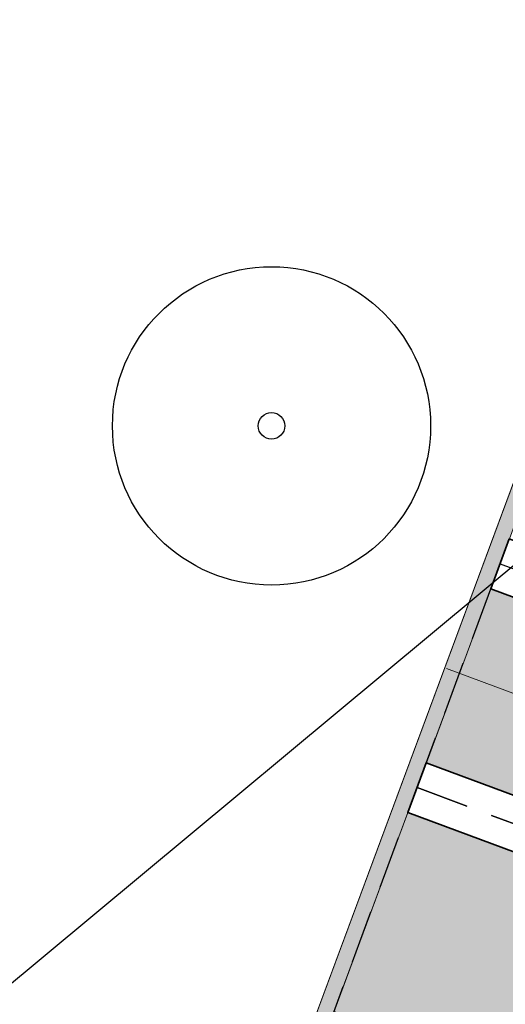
# Model space of a CAD drawing. Header units: metres. Extents: x 154038 to 155227, y 461678 to 462519.
# Tile 68 of 256: x 154555.39 to 154559.97, y 462254.34 to 462263.62. Entities that reach past the tile are written whole.
import ezdxf
from ezdxf import colors
from ezdxf.entities.mleader import LeaderData, LeaderLine
from ezdxf.math import Vec2, Vec3

# ---------------------------------------------------------------- set-up
doc = ezdxf.new("R2010")
doc.units = ezdxf.units.M
doc.linetypes.add('DASHED', pattern=[0.75, 0.5, -0.25])
for name, color, linetype, lineweight in [('B-GV-GR-BOOM-G', 82, 'Continuous', 25), ('B-GV-GR-BOOM-G2', 92, 'Continuous', 25), ('B-GV-GR-BOOM-S', 3, 'Continuous', 25), ('B-WE-GR-BEPLANTING_CULTUUR_GAZON-G', 3, 'Continuous', 18), ('N-WE-VH-KANTOPSLUITING_TROTTOIRBAND_130 150-G', 2, 'Continuous', 0), ('N-WE-VH-VERHARDING_GRASSTEEN_parkeren-G', 3, 'Continuous', 18), ('N-WE-VH-VERHARDING_GRASSTEEN_parkeren-V', 73, 'Continuous', 18), ('N-WE-VH-VERHARDING_STRAATBAKSTEEN_Uitstapstrook_Parkeren-HV_KF-G', 170, 'Continuous', 35)]:
    doc.layers.add(name, color=color, linetype=linetype, lineweight=lineweight)
for name, color, linetype in [('N-PV-VW-MARKERING_Pvak-G', 161, 'DASHED'), ('N-WE-VW-MARKERING_Pvak-H', 21, 'Continuous'), ('X-XX-AL-HULP-T', 7, 'Continuous')]:
    doc.layers.add(name, color=color, linetype=linetype)
doc.layers.add('N-WE-VH-KANTOPSLUITING_TROTTOIRBAND_130 150-V', color=7, linetype='Continuous', lineweight=5, true_color=0xa7a8aa)
doc.layers.add('N-WE-VH-VERHARDING_STRAATBAKSTEEN_Rijbaan-KV_DF-V', color=7, linetype='Continuous', lineweight=18, true_color=0xb33d26)
doc.layers.add('X-XX-AL-PROFIEL-H', color=21, linetype='Continuous', lineweight=18, plot=False)
doc.styles.add('maatvoering', font='arial.ttf')

# ---------------------------------------------------------------- blocks, each defined once
blk = doc.blocks.new('*U338')
at = {"layer": 'B-GV-GR-BOOM-G', "color": 0}
blk.add_circle((-2.455635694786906e-11, 1.70530256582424e-11), 1.5, dxfattribs=at)
at = {"layer": 'B-GV-GR-BOOM-G2', "color": 0}
blk.add_circle((0, 0), 0.125, dxfattribs=at)
blk = doc.blocks.new('_Dot')
at = {"color": 0, "linetype": 'ByBlock', "lineweight": -2}
blk.add_line((-0.5, 0), (-1, 0), dxfattribs=at)
at = {"color": 0, "linetype": 'ByBlock', "const_width": 0.5}
blk.add_lwpolyline([(-0.25, 0, 1), (0.25, 0, 1)], format="xyb", close=True, dxfattribs=at)

msp = doc.modelspace()

# ---------------------------------------------------------------- hatches: boundary and pattern name
at = {"layer": 'N-WE-VH-KANTOPSLUITING_TROTTOIRBAND_130 150-V'}
h = msp.add_hatch(color=256, dxfattribs=at)
h.dxf.hatch_style = 1
edge = h.paths.add_edge_path()
edge.add_line((154578.4545309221, 462284.907778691), (154576.1003610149, 462278.5139286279))
edge.add_arc((154571.4082981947, 462280.2415126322), 5.000000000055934, 301.49318088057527, 339.7866536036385, ccw=False)
edge.add_arc((154579.2442544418, 462267.4509774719), 9.999999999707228, 121.4931808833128, 159.6303699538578)
edge.add_line((154569.869588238, 462270.9317293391), (154569.0093680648, 462268.609119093))
edge.add_line((154569.0093680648, 462268.609119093), (154564.3220349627, 462270.3494950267))
edge.add_line((154564.3220349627, 462270.3494950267), (154555.6528561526, 462247.0073585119))
edge.add_line((154555.6528561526, 462247.0073585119), (154559.2622616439, 462245.6672100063))
edge.add_line((154559.2622616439, 462245.6672100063), (154559.2101624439, 462245.5271057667))
edge.add_line((154559.2101624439, 462245.5271057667), (154555.4600104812, 462246.9189812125))
edge.add_line((154555.4600104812, 462246.9189812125), (154564.2336576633, 462270.542340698))
edge.add_line((154564.2336576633, 462270.542340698), (154568.9209700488, 462268.8019724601))
edge.add_line((154568.9209700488, 462268.8019724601), (154569.728969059, 462270.9839428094))
edge.add_arc((154579.2442516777, 462267.4509797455), 10.14999661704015, 121.49317428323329, 159.6303633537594, ccw=False)
edge.add_arc((154571.4082981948, 462280.2415126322), 4.850000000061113, 301.4931808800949, 339.7866536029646)
edge.add_line((154575.9595991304, 462278.5657561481), (154578.3136847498, 462284.9593772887))
edge.add_line((154578.3136847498, 462284.9593772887), (154578.4545309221, 462284.907778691))
at = {"layer": 'N-WE-VH-VERHARDING_GRASSTEEN_parkeren-V'}
h = msp.add_hatch(color=256, dxfattribs=at)
h.dxf.hatch_style = 1
h.paths.add_polyline_path([(154564.5169860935, 462256.5166211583), (154559.8307369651, 462258.2565946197), (154559.22148806, 462256.6160715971), (154563.9078715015, 462254.8760482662)])
h = msp.add_hatch(color=256, dxfattribs=at)
h.dxf.hatch_style = 1
h.paths.add_polyline_path([(154563.7338249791, 462254.4073182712), (154559.0474079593, 462256.1473540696), (154558.3510875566, 462254.2724839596), (154563.0376388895, 462252.5323982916)])
at = {"layer": 'N-WE-VH-VERHARDING_STRAATBAKSTEEN_Rijbaan-KV_DF-V'}
h = msp.add_hatch(color=256, dxfattribs=at)
h.dxf.hatch_style = 1
edge = h.paths.add_edge_path()
edge.add_line((154346.3655189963, 462123.4474894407), (154339.6690574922, 462103.1804047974))
edge.add_line((154339.6690574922, 462103.1804047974), (154331.5193567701, 462083.4356807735))
edge.add_line((154331.5193567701, 462083.4356807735), (154321.8864262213, 462064.3270959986))
edge.add_line((154321.8864262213, 462064.3270959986), (154319.064452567, 462059.5558212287))
edge.add_line((154319.064452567, 462059.5558212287), (154316.2103360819, 462061.243890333))
edge.add_arc((154313.6649621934, 462056.9402788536), 4.999999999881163, 59.39777921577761, 149.4251789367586)
edge.add_line((154309.3601339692, 462059.4835943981), (154295.4018813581, 462035.8577883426))
edge.add_arc((154299.7067095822, 462033.3144727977), 4.999999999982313, 149.425178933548, 239.2784399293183)
edge.add_line((154297.1523773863, 462029.0161723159), (154310.3450331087, 462021.1762305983))
edge.add_arc((154317.2452423, 462033.549449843), 14.16719595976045, 240.8527758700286, 248.9522969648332)
edge.add_line((154312.1571632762, 462020.327464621), (154334.4042784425, 462011.1510402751))
edge.add_arc((154336.3108423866, 462015.7732706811), 4.999999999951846, 247.5849764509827, 256.0899883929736)
edge.add_line((154335.1088540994, 462010.9198982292), (154350.5998025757, 462007.0834033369))
edge.add_arc((154349.3978142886, 462002.2300308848), 5.000000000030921, 59.37977109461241, 76.0899883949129, ccw=False)
edge.add_line((154351.944540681, 462006.5328421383), (154352.6260687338, 462006.1294627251))
edge.add_arc((154355.1727951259, 462010.4322739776), 4.999999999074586, 239.3797710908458, 256.0899883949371)
edge.add_line((154353.9708068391, 462005.5789015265), (154356.9781779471, 462004.8340984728))
edge.add_line((154356.9781779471, 462004.8340984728), (154367.5271780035, 462002.1693614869))
edge.add_line((154367.5271780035, 462002.1693614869), (154370.594703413, 462001.3944872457))
edge.add_arc((154371.8192663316, 462006.2422130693), 5.000000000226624, 255.8233322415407, 334.7988763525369)
edge.add_line((154376.3433598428, 462004.1132278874), (154378.3551998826, 462008.3883879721))
edge.add_arc((154373.8311063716, 462010.5173731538), 5.000000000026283, 334.7988763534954, 345.8749618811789)
edge.add_line((154378.6799336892, 462009.2971790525), (154401.6515090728, 462100.5820018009))
edge.add_line((154401.6515090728, 462100.5820018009), (154406.9852191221, 462099.2397882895))
edge.add_line((154406.9852191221, 462099.2397882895), (154397.3315953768, 462060.8780600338))
edge.add_line((154397.3315953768, 462060.8780600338), (154396.6527595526, 462061.0488872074))
edge.add_line((154396.6527595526, 462061.0488872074), (154394.6715745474, 462053.1760217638))
edge.add_line((154394.6715745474, 462053.1760217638), (154395.3511736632, 462053.0050023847))
edge.add_line((154395.3511736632, 462053.0050023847), (154390.2256132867, 462032.6401919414))
edge.add_line((154390.2256132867, 462032.6401919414), (154389.5467596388, 462032.8109482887))
edge.add_line((154389.5467596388, 462032.8109482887), (154388.7372010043, 462029.5939109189))
edge.add_line((154388.7372010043, 462029.5939109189), (154389.4156288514, 462029.4214625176))
edge.add_line((154389.4156288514, 462029.4214625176), (154383.7651946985, 462006.9676746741))
edge.add_line((154383.7651946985, 462006.9676746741), (154376.807218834, 461992.1819759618))
edge.add_arc((154381.331312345, 461990.0529907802), 4.999999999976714, 154.7988763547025, 166.0156035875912)
edge.add_line((154376.4795044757, 461991.2612789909), (154371.1051861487, 461969.68365288))
edge.add_line((154371.1051861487, 461969.68365288), (154363.8723419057, 461953.1420104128))
edge.add_arc((154368.4536651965, 461951.1389210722), 5.000088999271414, 156.3836358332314, 248.3411709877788)
edge.add_line((154366.60823727, 461946.491848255), (154366.6592998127, 461946.4715747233))
edge.add_line((154366.6592998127, 461946.4715747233), (154352.2416857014, 461952.1958481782))
edge.add_arc((154354.0386536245, 461956.8622859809), 5.000473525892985, 248.939130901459, 336.380420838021)
edge.add_line((154358.6202168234, 461954.8587855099), (154365.8806715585, 461971.4635736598))
edge.add_line((154365.8806715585, 461971.4635736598), (154371.1315098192, 461992.5091953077))
edge.add_arc((154366.27970195, 461993.7174835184), 4.999999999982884, 346.0156035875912, 435.8233322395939)
edge.add_line((154367.5042648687, 461998.5652093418), (154356.1296396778, 462001.438503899))
edge.add_line((154356.1296396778, 462001.438503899), (154353.1565705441, 462002.1748154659))
edge.add_arc((154351.9545822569, 461997.321443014), 4.99999999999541, 76.08998839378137, 92.77818827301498)
edge.add_line((154351.7122345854, 462002.315566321), (154350.8803402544, 462002.2858641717))
edge.add_arc((154350.6379925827, 462007.2799874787), 4.999999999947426, 256.0899883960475, 272.778188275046, ccw=False)
edge.add_line((154349.4360042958, 462002.4266150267), (154337.7325265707, 462005.3251033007))
edge.add_arc((154337.2517312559, 462003.38375432), 1.999999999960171, 76.08998839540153, 165.7499673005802)
edge.add_line((154335.3132697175, 462003.8760620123), (154335.1888994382, 462003.3863540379))
edge.add_line((154335.1888994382, 462003.3863540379), (154331.809089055, 462004.2350527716))
edge.add_line((154331.809089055, 462004.2350527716), (154332.0188515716, 462005.1214022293))
edge.add_arc((154330.0726110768, 462005.5819974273), 1.999999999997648, 346.6854067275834, 427.584976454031)
edge.add_line((154330.8352366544, 462007.4308895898), (154310.3759552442, 462015.8698735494))
edge.add_arc((154317.2452423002, 462033.5494498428), 18.96719595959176, 240.6390520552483, 248.76667882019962, ccw=False)
edge.add_line((154307.9454396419, 462017.0186243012), (154294.2962136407, 462025.129890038))
edge.add_arc((154292.7636143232, 462022.5509097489), 2.999999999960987, 59.27843992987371, 165.8531268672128)
edge.add_line((154289.8545971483, 462023.2841348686), (154287.8359008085, 462015.2751044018))
edge.add_line((154287.8359008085, 462015.2751044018), (154283.8632318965, 462016.2799413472))
edge.add_line((154283.8632318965, 462016.2799413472), (154284.9895646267, 462020.85211158))
edge.add_line((154284.9895646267, 462020.85211158), (154281.4008986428, 462022.9723146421))
edge.add_line((154281.4008986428, 462022.9723146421), (154304.5232118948, 462062.1092541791))
edge.add_arc((154313.1334630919, 462057.0210789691), 10.00129754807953, 72.70910643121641, 149.419295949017, ccw=False)
edge.add_arc((154316.7007223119, 462068.4799534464), 2.000000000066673, 252.7032232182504, 333.2466271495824)
edge.add_line((154318.4866272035, 462067.5796514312), (154327.4245828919, 462085.3096333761))
edge.add_line((154327.4245828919, 462085.3096333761), (154335.4473333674, 462104.7467881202))
edge.add_line((154335.4473333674, 462104.7467881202), (154342.0407687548, 462124.7020604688))
edge.add_line((154342.0407687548, 462124.7020604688), (154352.1387758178, 462165.04183881))
edge.add_line((154352.1387758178, 462165.04183881), (154355.7628846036, 462164.1322223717))
edge.add_line((154355.7628846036, 462164.1322223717), (154353.9603339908, 462153.7867322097))
edge.add_line((154353.9603339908, 462153.7867322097), (154346.3655189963, 462123.4474894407))
edge = h.paths.add_edge_path(flags=17)
edge.add_arc((154735.5031688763, 462271.5015979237), 4.999999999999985, 125.9385176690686, 138.150287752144, ccw=False)
edge.add_line((154732.5685849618, 462275.549834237), (154735.8470371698, 462277.9263983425))
edge.add_arc((154736.4339539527, 462277.1167510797), 1.000000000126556, 44.27258667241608, 125.93851766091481, ccw=False)
edge.add_line((154737.1499807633, 462277.8148238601), (154732.334294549, 462282.9696525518))
edge.add_arc((154731.6182677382, 462282.2715797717), 1.000000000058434, -54.06148233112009, 44.272586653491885, ccw=False)
edge.add_line((154732.2051845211, 462281.4619325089), (154729.9240080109, 462279.8082978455))
edge.add_arc((154735.7931758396, 462271.7118252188), 9.999999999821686, 125.9385176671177, 159.8812514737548)
edge.add_line((154726.4033583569, 462275.1514949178), (154712.1371545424, 462236.2067526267))
edge.add_arc((154709.3202092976, 462237.2386535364), 3.000000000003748, 249.8812514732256, 339.8812514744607, ccw=False)
edge.add_line((154708.2883083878, 462234.4217082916), (154663.7725424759, 462250.7286845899))
edge.add_line((154663.7725424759, 462250.7286845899), (154656.1079703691, 462250.0630933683))
edge.add_line((154656.1079703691, 462250.0630933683), (154584.3613417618, 462276.2290524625))
edge.add_arc((154586.0632988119, 462280.9304984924), 5.000025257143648, 159.6304989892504, 250.09938210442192, ccw=False)
edge.add_line((154581.3759381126, 462282.6708726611), (154586.6440892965, 462297.0625800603))
edge.add_line((154586.6440892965, 462297.0625800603), (154545.8382322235, 462312.2135262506))
edge.add_line((154545.8382322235, 462312.2135262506), (154543.9238186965, 462307.0574598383))
edge.add_line((154543.9238186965, 462307.0574598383), (154578.6714521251, 462294.1558922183))
edge.add_arc((154577.6272265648, 462291.3434923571), 3.000000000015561, -20.21334639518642, 69.63036995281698, ccw=False)
edge.add_line((154580.442464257, 462290.3069419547), (154576.1003610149, 462278.5139286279))
edge.add_arc((154571.4082981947, 462280.2415126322), 5.000000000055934, 301.49318088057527, 339.7866536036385, ccw=False)
edge.add_arc((154579.2442544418, 462267.4509774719), 9.999999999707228, 121.4931808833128, 159.6303699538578)
edge.add_line((154569.869588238, 462270.9317293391), (154560.0751634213, 462244.5540653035))
edge.add_arc((154557.2717091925, 462245.6220748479), 2.999999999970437, 249.9106884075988, 339.14506041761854, ccw=False)
edge.add_line((154556.2412556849, 462242.8045998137), (154537.0470548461, 462249.8246199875))
edge.add_arc((154536.360085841, 462247.9463032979), 2.000000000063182, 69.9106884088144, 159.7067651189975)
edge.add_line((154534.484226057, 462248.6399531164), (154518.7866293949, 462206.1884314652))
edge.add_line((154518.7866293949, 462206.1884314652), (154517.1266457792, 462201.6684760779))
edge.add_line((154517.1266457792, 462201.6684760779), (154504.0308506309, 462166.2479160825))
edge.add_line((154504.0308506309, 462166.2479160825), (154508.5329932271, 462164.5833704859))
edge.add_line((154508.5329932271, 462164.5833704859), (154521.6305956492, 462200.0088186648))
edge.add_line((154521.6305956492, 462200.0088186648), (154523.2905399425, 462204.5286669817))
edge.add_line((154523.2905399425, 462204.5286669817), (154536.2906664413, 462239.6853322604))
edge.add_arc((154540.9803159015, 462237.9512077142), 5.000000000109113, 69.91068840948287, 159.706765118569, ccw=False)
edge.add_line((154542.6977384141, 462242.6469994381), (154554.4056087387, 462238.3650037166))
edge.add_arc((154557.1538001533, 462245.8775869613), 7.999466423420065, 249.90688527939, 339.6332798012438)
edge.add_line((154564.6531743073, 462243.093552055), (154574.4386699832, 462269.447448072))
edge.add_arc((154579.1259759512, 462267.7069990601), 5.000000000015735, 69.96311292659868, 159.6294766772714, ccw=False)
edge.add_line((154580.8391011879, 462272.4043602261), (154655.4630948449, 462245.1890275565))
edge.add_line((154655.4630948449, 462245.1890275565), (154663.1240823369, 462245.8543074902))
edge.add_line((154663.1240823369, 462245.8543074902), (154713.9613245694, 462227.2316535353))
edge.add_line((154713.9613245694, 462227.2316535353), (154727.5885351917, 462264.4320337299))
edge.add_arc((154730.4054804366, 462263.4001328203), 2.999999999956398, 69.882642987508, 159.8812514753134, ccw=False)
edge.add_line((154731.4373129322, 462266.2171031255), (154749.540967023, 462259.5858871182))
edge.add_line((154749.540967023, 462259.5858871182), (154751.0397480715, 462263.6249638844))
edge.add_line((154751.0397480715, 462263.6249638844), (154734.4045412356, 462269.7183000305))
edge.add_arc((154736.1283149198, 462274.4117704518), 5.000006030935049, 197.6182283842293, 249.83320066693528, ccw=False)
edge.add_arc((154733.2690260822, 462273.5037486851), 2.000000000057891, 138.1345799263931, 197.6182116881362, ccw=False)
edge.add_line((154731.7795971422, 462274.8385151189), (154731.7786818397, 462274.8374930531))
edge = h.paths.add_edge_path(flags=0)
edge.add_arc((154536.360085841, 462247.9463032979), 2.000000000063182, 69.9106884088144, 159.7067651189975, ccw=False)
edge.add_arc((154536.360085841, 462247.9463032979), 2.000000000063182, 69.9106884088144, 159.7067651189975)
edge = h.paths.add_edge_path(flags=0)
edge.add_arc((154735.7931758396, 462271.7118252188), 9.999999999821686, 125.93851766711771, 159.8812514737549, ccw=False)
edge.add_arc((154735.7931758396, 462271.7118252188), 9.999999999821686, 125.9385176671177, 159.8812514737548)
edge = h.paths.add_edge_path(flags=17)
edge.add_arc((154735.5031688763, 462271.5015979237), 4.999999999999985, 125.9385176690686, 138.150287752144)
edge.add_line((154731.7795971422, 462274.8385151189), (154731.7786818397, 462274.8374930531))
edge.add_arc((154733.2690260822, 462273.5037486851), 2.000000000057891, 138.134579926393, 197.6182116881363)
edge.add_arc((154736.1283149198, 462274.4117704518), 5.000006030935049, 197.6182283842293, 249.8332006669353)
edge.add_line((154751.0397480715, 462263.6249638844), (154734.4045412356, 462269.7183000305))
edge.add_line((154749.540967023, 462259.5858871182), (154751.0397480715, 462263.6249638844))
edge.add_line((154731.4373129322, 462266.2171031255), (154749.540967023, 462259.5858871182))
edge.add_arc((154730.4054804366, 462263.4001328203), 2.999999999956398, 69.88264298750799, 159.8812514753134)
edge.add_line((154713.9613245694, 462227.2316535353), (154727.5885351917, 462264.4320337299))
edge.add_line((154663.1240823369, 462245.8543074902), (154713.9613245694, 462227.2316535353))
edge.add_line((154655.4630948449, 462245.1890275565), (154663.1240823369, 462245.8543074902))
edge.add_line((154580.8391011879, 462272.4043602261), (154655.4630948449, 462245.1890275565))
edge.add_arc((154579.1259759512, 462267.7069990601), 5.000000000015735, 69.96311292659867, 159.6294766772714)
edge.add_line((154564.6531743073, 462243.093552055), (154574.4386699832, 462269.447448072))
edge.add_arc((154557.1538001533, 462245.8775869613), 7.999466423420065, 249.90688527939, 339.6332798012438)
edge.add_line((154542.6977384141, 462242.6469994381), (154554.4056087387, 462238.3650037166))
edge.add_arc((154540.9803159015, 462237.9512077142), 5.000000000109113, 69.9106884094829, 159.706765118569)
edge.add_line((154523.2905399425, 462204.5286669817), (154536.2906664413, 462239.6853322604))
edge.add_line((154521.6305956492, 462200.0088186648), (154523.2905399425, 462204.5286669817))
edge.add_line((154508.5329932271, 462164.5833704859), (154521.6305956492, 462200.0088186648))
edge.add_line((154504.0308506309, 462166.2479160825), (154508.5329932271, 462164.5833704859))
edge.add_line((154517.1266457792, 462201.6684760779), (154504.0308506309, 462166.2479160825))
edge.add_line((154518.7866293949, 462206.1884314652), (154517.1266457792, 462201.6684760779))
edge.add_line((154534.484226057, 462248.6399531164), (154518.7866293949, 462206.1884314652))
edge.add_arc((154536.360085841, 462247.9463032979), 2.000000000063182, 69.9106884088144, 159.7067651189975)
edge.add_line((154556.2412556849, 462242.8045998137), (154537.0470548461, 462249.8246199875))
edge.add_arc((154557.2717091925, 462245.6220748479), 2.999999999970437, 249.9106884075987, 339.1450604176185)
edge.add_line((154569.869588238, 462270.9317293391), (154560.0751634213, 462244.5540653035))
edge.add_arc((154579.2442544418, 462267.4509774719), 9.999999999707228, 121.4931808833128, 159.6303699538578)
edge.add_arc((154571.4082981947, 462280.2415126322), 5.000000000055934, 301.4931808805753, 339.7866536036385)
edge.add_line((154580.442464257, 462290.3069419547), (154576.1003610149, 462278.5139286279))
edge.add_arc((154577.6272265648, 462291.3434923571), 3.000000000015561, 339.7866536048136, 429.6303699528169)
edge.add_line((154543.9238186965, 462307.0574598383), (154578.6714521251, 462294.1558922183))
edge.add_line((154545.8382322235, 462312.2135262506), (154543.9238186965, 462307.0574598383))
edge.add_line((154586.6440892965, 462297.0625800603), (154545.8382322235, 462312.2135262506))
edge.add_line((154581.3759381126, 462282.6708726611), (154586.6440892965, 462297.0625800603))
edge.add_arc((154586.0632988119, 462280.9304984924), 5.000025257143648, 159.6304989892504, 250.0993821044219)
edge.add_line((154656.1079703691, 462250.0630933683), (154584.3613417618, 462276.2290524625))
edge.add_line((154663.7725424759, 462250.7286845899), (154656.1079703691, 462250.0630933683))
edge.add_line((154708.2883083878, 462234.4217082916), (154663.7725424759, 462250.7286845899))
edge.add_arc((154709.3202092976, 462237.2386535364), 3.000000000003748, 249.8812514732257, 339.8812514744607)
edge.add_line((154726.4033583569, 462275.1514949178), (154712.1371545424, 462236.2067526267))
edge.add_arc((154735.7931758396, 462271.7118252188), 9.999999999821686, 125.9385176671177, 159.8812514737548)
edge.add_line((154732.2051845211, 462281.4619325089), (154729.9240080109, 462279.8082978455))
edge.add_arc((154731.6182677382, 462282.2715797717), 1.000000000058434, 305.9385176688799, 404.2725866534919)
edge.add_line((154732.334294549, 462282.9696525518), (154737.1499807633, 462277.8148238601))
edge.add_arc((154736.4339539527, 462277.1167510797), 1.000000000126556, 44.27258667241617, 125.9385176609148)
edge.add_line((154735.8470371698, 462277.9263983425), (154732.5685849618, 462275.549834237))
edge = h.paths.add_edge_path(flags=0)
edge.add_arc((154736.1283149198, 462274.4117704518), 5.000006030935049, 197.6182283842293, 249.8332006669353)
edge.add_arc((154736.1283149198, 462274.4117704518), 5.000006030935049, 197.6182283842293, 249.8332006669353)
edge = h.paths.add_edge_path(flags=0)
edge.add_arc((154733.2690260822, 462273.5037486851), 2.000000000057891, 138.134579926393, 197.6182116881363)
edge.add_arc((154733.2690260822, 462273.5037486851), 2.000000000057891, 138.134579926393, 197.6182116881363)
edge = h.paths.add_edge_path(flags=0)
edge.add_line((154731.7795971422, 462274.8385151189), (154731.7786818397, 462274.8374930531))
edge.add_line((154731.7795971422, 462274.8385151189), (154731.7786818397, 462274.8374930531))
edge = h.paths.add_edge_path(flags=0)
edge.add_arc((154735.5031688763, 462271.5015979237), 4.999999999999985, 125.9385176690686, 138.150287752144)
edge.add_arc((154735.5031688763, 462271.5015979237), 4.999999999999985, 125.9385176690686, 138.150287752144)
edge = h.paths.add_edge_path(flags=0)
edge.add_line((154732.2051845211, 462281.4619325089), (154729.9240080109, 462279.8082978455))
edge.add_line((154732.2051845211, 462281.4619325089), (154729.9240080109, 462279.8082978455))
edge = h.paths.add_edge_path(flags=0)
edge.add_arc((154731.6182677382, 462282.2715797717), 1.000000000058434, 305.9385176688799, 404.2725866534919)
edge.add_arc((154731.6182677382, 462282.2715797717), 1.000000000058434, 305.9385176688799, 404.2725866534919)
edge = h.paths.add_edge_path(flags=0)
edge.add_line((154737.1499807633, 462277.8148238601), (154732.334294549, 462282.9696525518))
edge.add_line((154737.1499807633, 462277.8148238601), (154732.334294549, 462282.9696525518))
edge = h.paths.add_edge_path(flags=0)
edge.add_arc((154736.4339539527, 462277.1167510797), 1.000000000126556, 44.27258667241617, 125.9385176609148)
edge.add_arc((154736.4339539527, 462277.1167510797), 1.000000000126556, 44.27258667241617, 125.9385176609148)
edge = h.paths.add_edge_path(flags=0)
edge.add_line((154732.5685849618, 462275.549834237), (154735.8470371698, 462277.9263983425))
edge.add_line((154732.5685849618, 462275.549834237), (154735.8470371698, 462277.9263983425))
edge = h.paths.add_edge_path(flags=0)
edge.add_line((154556.2412556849, 462242.8045998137), (154537.0470548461, 462249.8246199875))
edge.add_line((154556.2412556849, 462242.8045998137), (154537.0470548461, 462249.8246199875))
edge = h.paths.add_edge_path(flags=0)
edge.add_arc((154557.2717091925, 462245.6220748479), 2.999999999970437, 249.9106884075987, 339.1450604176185)
edge.add_arc((154557.2717091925, 462245.6220748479), 2.999999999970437, 249.9106884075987, 339.1450604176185)
edge = h.paths.add_edge_path(flags=0)
edge.add_line((154569.869588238, 462270.9317293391), (154560.0751634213, 462244.5540653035))
edge.add_line((154569.869588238, 462270.9317293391), (154560.0751634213, 462244.5540653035))
edge = h.paths.add_edge_path(flags=0)
edge.add_arc((154579.2442544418, 462267.4509774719), 9.999999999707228, 121.4931808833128, 159.6303699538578)
edge.add_arc((154579.2442544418, 462267.4509774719), 9.999999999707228, 121.4931808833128, 159.6303699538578)
edge = h.paths.add_edge_path(flags=0)
edge.add_arc((154571.4082981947, 462280.2415126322), 5.000000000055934, 301.4931808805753, 339.7866536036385)
edge.add_arc((154571.4082981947, 462280.2415126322), 5.000000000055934, 301.4931808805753, 339.7866536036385)
edge = h.paths.add_edge_path(flags=0)
edge.add_line((154580.442464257, 462290.3069419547), (154576.1003610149, 462278.5139286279))
edge.add_line((154580.442464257, 462290.3069419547), (154576.1003610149, 462278.5139286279))
edge = h.paths.add_edge_path(flags=0)
edge.add_arc((154577.6272265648, 462291.3434923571), 3.000000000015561, 339.7866536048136, 429.6303699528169)
edge.add_arc((154577.6272265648, 462291.3434923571), 3.000000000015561, 339.7866536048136, 429.6303699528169)
edge = h.paths.add_edge_path(flags=0)
edge.add_line((154543.9238186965, 462307.0574598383), (154578.6714521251, 462294.1558922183))
edge.add_line((154543.9238186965, 462307.0574598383), (154578.6714521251, 462294.1558922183))
edge = h.paths.add_edge_path(flags=0)
edge.add_line((154545.8382322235, 462312.2135262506), (154543.9238186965, 462307.0574598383))
edge.add_line((154545.8382322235, 462312.2135262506), (154543.9238186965, 462307.0574598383))
edge = h.paths.add_edge_path(flags=0)
edge.add_line((154586.6440892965, 462297.0625800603), (154545.8382322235, 462312.2135262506))
edge.add_line((154586.6440892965, 462297.0625800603), (154545.8382322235, 462312.2135262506))
edge = h.paths.add_edge_path(flags=0)
edge.add_line((154581.3759381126, 462282.6708726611), (154586.6440892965, 462297.0625800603))
edge.add_line((154581.3759381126, 462282.6708726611), (154586.6440892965, 462297.0625800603))
edge = h.paths.add_edge_path(flags=0)
edge.add_arc((154586.0632988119, 462280.9304984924), 5.000025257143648, 159.6304989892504, 250.0993821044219)
edge.add_arc((154586.0632988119, 462280.9304984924), 5.000025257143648, 159.6304989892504, 250.0993821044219)
edge = h.paths.add_edge_path(flags=0)
edge.add_line((154656.1079703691, 462250.0630933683), (154584.3613417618, 462276.2290524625))
edge.add_line((154656.1079703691, 462250.0630933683), (154584.3613417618, 462276.2290524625))
edge = h.paths.add_edge_path(flags=0)
edge.add_line((154663.7725424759, 462250.7286845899), (154656.1079703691, 462250.0630933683))
edge.add_line((154663.7725424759, 462250.7286845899), (154656.1079703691, 462250.0630933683))
edge = h.paths.add_edge_path(flags=0)
edge.add_line((154708.2883083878, 462234.4217082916), (154663.7725424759, 462250.7286845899))
edge.add_line((154708.2883083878, 462234.4217082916), (154663.7725424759, 462250.7286845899))
edge = h.paths.add_edge_path(flags=0)
edge.add_arc((154709.3202092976, 462237.2386535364), 3.000000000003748, 249.8812514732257, 339.8812514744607)
edge.add_arc((154709.3202092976, 462237.2386535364), 3.000000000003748, 249.8812514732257, 339.8812514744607)
edge = h.paths.add_edge_path(flags=0)
edge.add_line((154726.4033583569, 462275.1514949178), (154712.1371545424, 462236.2067526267))
edge.add_line((154726.4033583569, 462275.1514949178), (154712.1371545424, 462236.2067526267))
edge = h.paths.add_edge_path(flags=0)
edge.add_line((154751.0397480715, 462263.6249638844), (154734.4045412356, 462269.7183000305))
edge.add_line((154751.0397480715, 462263.6249638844), (154734.4045412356, 462269.7183000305))
edge = h.paths.add_edge_path(flags=0)
edge.add_line((154749.540967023, 462259.5858871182), (154751.0397480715, 462263.6249638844))
edge.add_line((154749.540967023, 462259.5858871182), (154751.0397480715, 462263.6249638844))
edge = h.paths.add_edge_path(flags=0)
edge.add_line((154731.4373129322, 462266.2171031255), (154749.540967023, 462259.5858871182))
edge.add_line((154731.4373129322, 462266.2171031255), (154749.540967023, 462259.5858871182))
edge = h.paths.add_edge_path(flags=0)
edge.add_arc((154730.4054804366, 462263.4001328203), 2.999999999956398, 69.88264298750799, 159.8812514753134)
edge.add_arc((154730.4054804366, 462263.4001328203), 2.999999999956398, 69.88264298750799, 159.8812514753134)
edge = h.paths.add_edge_path(flags=0)
edge.add_line((154713.9613245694, 462227.2316535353), (154727.5885351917, 462264.4320337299))
edge.add_line((154713.9613245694, 462227.2316535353), (154727.5885351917, 462264.4320337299))
edge = h.paths.add_edge_path(flags=0)
edge.add_line((154663.1240823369, 462245.8543074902), (154713.9613245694, 462227.2316535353))
edge.add_line((154663.1240823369, 462245.8543074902), (154713.9613245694, 462227.2316535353))
edge = h.paths.add_edge_path(flags=0)
edge.add_line((154655.4630948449, 462245.1890275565), (154663.1240823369, 462245.8543074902))
edge.add_line((154655.4630948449, 462245.1890275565), (154663.1240823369, 462245.8543074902))
edge = h.paths.add_edge_path(flags=0)
edge.add_line((154580.8391011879, 462272.4043602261), (154655.4630948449, 462245.1890275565))
edge.add_line((154580.8391011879, 462272.4043602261), (154655.4630948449, 462245.1890275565))
edge = h.paths.add_edge_path(flags=0)
edge.add_arc((154579.1259759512, 462267.7069990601), 5.000000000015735, 69.96311292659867, 159.6294766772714)
edge.add_arc((154579.1259759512, 462267.7069990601), 5.000000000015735, 69.96311292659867, 159.6294766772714)
edge = h.paths.add_edge_path(flags=0)
edge.add_line((154564.6531743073, 462243.093552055), (154574.4386699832, 462269.447448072))
edge.add_line((154564.6531743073, 462243.093552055), (154574.4386699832, 462269.447448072))
edge = h.paths.add_edge_path(flags=0)
edge.add_arc((154557.1538001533, 462245.8775869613), 7.999466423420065, 249.90688527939, 339.6332798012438)
edge.add_arc((154557.1538001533, 462245.8775869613), 7.999466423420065, 249.90688527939, 339.6332798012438)
edge = h.paths.add_edge_path(flags=0)
edge.add_line((154542.6977384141, 462242.6469994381), (154554.4056087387, 462238.3650037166))
edge.add_line((154542.6977384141, 462242.6469994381), (154554.4056087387, 462238.3650037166))
edge = h.paths.add_edge_path(flags=0)
edge.add_arc((154540.9803159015, 462237.9512077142), 5.000000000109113, 69.9106884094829, 159.706765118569)
edge.add_arc((154540.9803159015, 462237.9512077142), 5.000000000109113, 69.9106884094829, 159.706765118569)
edge = h.paths.add_edge_path(flags=0)
edge.add_line((154523.2905399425, 462204.5286669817), (154536.2906664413, 462239.6853322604))
edge.add_line((154523.2905399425, 462204.5286669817), (154536.2906664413, 462239.6853322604))
edge = h.paths.add_edge_path(flags=0)
edge.add_line((154521.6305956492, 462200.0088186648), (154523.2905399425, 462204.5286669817))
edge.add_line((154521.6305956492, 462200.0088186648), (154523.2905399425, 462204.5286669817))
edge = h.paths.add_edge_path(flags=0)
edge.add_line((154508.5329932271, 462164.5833704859), (154521.6305956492, 462200.0088186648))
edge.add_line((154508.5329932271, 462164.5833704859), (154521.6305956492, 462200.0088186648))
edge = h.paths.add_edge_path(flags=0)
edge.add_line((154504.0308506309, 462166.2479160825), (154508.5329932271, 462164.5833704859))
edge.add_line((154504.0308506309, 462166.2479160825), (154508.5329932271, 462164.5833704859))
edge = h.paths.add_edge_path(flags=0)
edge.add_line((154517.1266457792, 462201.6684760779), (154504.0308506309, 462166.2479160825))
edge.add_line((154517.1266457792, 462201.6684760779), (154504.0308506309, 462166.2479160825))
edge = h.paths.add_edge_path(flags=0)
edge.add_line((154518.7866293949, 462206.1884314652), (154517.1266457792, 462201.6684760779))
edge.add_line((154518.7866293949, 462206.1884314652), (154517.1266457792, 462201.6684760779))
edge = h.paths.add_edge_path(flags=0)
edge.add_line((154534.484226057, 462248.6399531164), (154518.7866293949, 462206.1884314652))
edge.add_line((154534.484226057, 462248.6399531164), (154518.7866293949, 462206.1884314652))
edge = h.paths.add_edge_path(flags=17)
edge.add_line((154302.5191957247, 462047.9045891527), (154309.3601339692, 462059.4835943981))
edge.add_arc((154313.6649621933, 462056.9402788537), 4.999999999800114, 59.39777921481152, 149.4251789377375, ccw=False)
edge.add_line((154316.2103360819, 462061.243890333), (154319.064452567, 462059.5558212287))

# ---------------------------------------------------------------- linework, layer by layer
at = {"layer": 'B-WE-GR-BEPLANTING_CULTUUR_GAZON-G'}
msp.add_lwpolyline([(154562.5636148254, 462266.0456905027), (154553.083, 462269.513), (154553.0349993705, 462264.4509336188, -0.210445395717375), (154546.5070000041, 462249.8910000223), (154546.443, 462249.545), (154546.1023605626, 462248.7480830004), (154559.5022226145, 462243.848008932, 0.07926273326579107), (154559.9434890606, 462244.6300605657), (154560.1474555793, 462245.1785636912), (154555.4600104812, 462246.9189812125)], format="xyb", close=True, dxfattribs=at)
at = {"layer": 'N-PV-VW-MARKERING_Pvak-G'}
for points in [[(154560.0037959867, 462258.7256912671), (154564.6911290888, 462256.9853153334), (154563.8209411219, 462254.6416487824), (154559.1336080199, 462256.382024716)], [(154559.1336080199, 462256.382024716), (154563.8209411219, 462254.6416487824), (154562.9507531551, 462252.2979822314), (154558.2634200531, 462254.038358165)]]:
    msp.add_lwpolyline(points, close=True, dxfattribs=at)
at = {"layer": 'N-WE-VH-KANTOPSLUITING_TROTTOIRBAND_130 150-G'}
msp.add_lwpolyline([(154578.4545309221, 462284.907778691), (154576.1003610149, 462278.5139286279, -0.1686592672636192), (154574.0202836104, 462275.9780009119, 0.16795803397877), (154569.869588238, 462270.9317293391), (154569.0093680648, 462268.609119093), (154564.3220349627, 462270.3494950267), (154555.6528561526, 462247.0073585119), (154559.2622616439, 462245.6672100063), (154559.2101624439, 462245.5271057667), (154555.4600104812, 462246.9189812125), (154564.2336576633, 462270.542340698), (154568.9209700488, 462268.8019724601), (154569.728969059, 462270.9839428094, -0.1679580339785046), (154573.9419240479, 462276.1059062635, 0.1686592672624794), (154575.9595991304, 462278.5657561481), (154578.3136847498, 462284.9593772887)], format="xyb", close=True, dxfattribs=at)
at = {"layer": 'N-WE-VH-VERHARDING_GRASSTEEN_parkeren-G'}
for points in [[(154564.5169860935, 462256.5166211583), (154559.8307369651, 462258.2565946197), (154559.22148806, 462256.6160715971), (154563.9078715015, 462254.8760482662)], [(154563.7338249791, 462254.4073182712), (154559.0474079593, 462256.1473540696), (154558.3510875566, 462254.2724839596), (154563.0376388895, 462252.5323982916)]]:
    msp.add_lwpolyline(points, close=True, dxfattribs=at)
at = {"layer": 'N-WE-VH-VERHARDING_STRAATBAKSTEEN_Uitstapstrook_Parkeren-HV_KF-G'}
for points in [[(154560.0037959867, 462258.7256912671), (154559.8297056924, 462258.2569775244), (154564.5170387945, 462256.5166015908), (154564.6911290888, 462256.9853153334)], [(154559.2206268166, 462256.6163913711), (154559.0465892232, 462256.1476580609), (154563.7339223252, 462254.4072821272), (154563.9079599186, 462254.8760154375)]]:
    msp.add_lwpolyline(points, close=True, dxfattribs=at)
at = {"layer": 'N-WE-VW-MARKERING_Pvak-H'}
for points in [[(154559.91677719, 462258.4913246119), (154564.6041102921, 462256.7509486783)], [(154559.2206268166, 462256.6163913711), (154563.9079599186, 462254.8760154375)], [(154559.0465892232, 462256.1476580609), (154563.7339223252, 462254.4072821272)]]:
    msp.add_lwpolyline(points, dxfattribs=at)
at = {"layer": 'X-XX-AL-PROFIEL-H'}
msp.add_lwpolyline([(154559.4118396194, 462257.5054293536), (154572.2967879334, 462252.7213328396)], dxfattribs=at)

# ---------------------------------------------------------------- block references
at = {"layer": 'B-GV-GR-BOOM-S'}
msp.add_blockref('*U338', (154557.761326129, 462259.791711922), dxfattribs=at)

# ---------------------------------------------------------------- leaders
at = {"layer": 'X-XX-AL-HULP-T'}
ml = msp.add_multileader_mtext('Standard', dxfattribs=at)
ml.set_content('handhaven bestaande gazon', color=256, style='maatvoering')
ml.set_leader_properties()
ml.set_arrow_properties(name='DOT')
ml.build(insert=Vec2(0, 0))
ml.multileader.update_dxf_attribs({"text_right_attachment_type": 6, "dogleg_length": 0.36, "arrow_head_size": 1, "scale": 5})
ctx = ml.context
ctx.base_point, ctx.scale, ctx.char_height, ctx.arrow_head_size, ctx.landing_gap_size, ctx.plane_origin = Vec3(154562.222876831, 462258.7934074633), 5, 1.25, 1, 0.45, Vec3(154642.1627541, 462239.900193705)
ctx.right_attachment = 6
notes = []
notes.append((ctx, [(1, (1, 1, 0), (154560.422876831, 462258.7934074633), (1, 0), 1.8, [(0, [(154553.6892700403, 462253.193486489)], 0, [])])]))
ctx.mtext.insert, ctx.mtext.width, ctx.mtext.flow_direction = Vec3(154562.672876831, 462259.602155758), 21.66950886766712, 5
for ctx, leaders in notes:
    for number, flags, end, landing, length, lines in leaders:
        leader = LeaderData()
        leader.index, (leader.has_last_leader_line, leader.has_dogleg_vector, leader.attachment_direction) = number, flags
        leader.last_leader_point, leader.dogleg_vector, leader.dogleg_length = Vec3(end), Vec3(landing), length
        for number, points, colour, breaks in lines:
            line = LeaderLine()
            line.index, line.vertices, line.color, line.breaks = number, Vec3.list(points), colors.encode_raw_color(colour), breaks
            leader.lines.append(line)
        ctx.leaders.append(leader)

doc.saveas('drawing.dxf')
